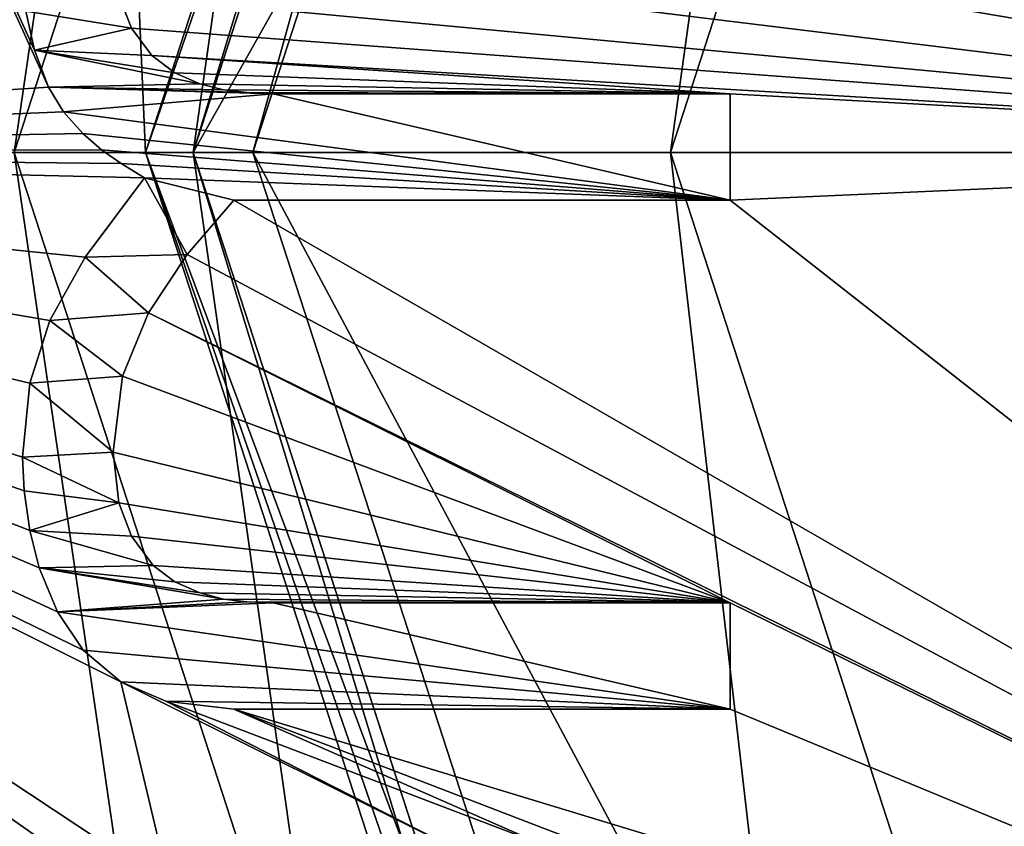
# Model space of a CAD drawing. Header units: millimetres. Extents: x -50 to 50, y -120 to 419.
# Tile 127 of 241: x -16.98 to -12.85, y 207.18 to 210.56. Entities that reach past the tile are written whole.
import ezdxf

# ---------------------------------------------------------------- set-up
doc = ezdxf.new("R2010")
doc.units = ezdxf.units.MM
doc.header["$LTSCALE"] = 81.481481
for name, color, linetype in [('100', 7, 'CONTINUOUS'), ('101', 7, 'CONTINUOUS'), ('102', 7, 'CONTINUOUS'), ('103', 7, 'CONTINUOUS'), ('104', 7, 'CONTINUOUS'), ('105', 7, 'CONTINUOUS'), ('106', 7, 'CONTINUOUS'), ('107', 7, 'CONTINUOUS'), ('108', 7, 'CONTINUOUS'), ('109', 7, 'CONTINUOUS'), ('110', 7, 'CONTINUOUS'), ('111', 7, 'CONTINUOUS'), ('112', 7, 'CONTINUOUS'), ('1562', 7, 'CONTINUOUS'), ('1563', 7, 'CONTINUOUS'), ('1564', 7, 'CONTINUOUS'), ('1565', 7, 'CONTINUOUS'), ('1566', 7, 'CONTINUOUS'), ('1567', 7, 'CONTINUOUS'), ('1569', 7, 'CONTINUOUS'), ('1615', 7, 'CONTINUOUS'), ('1616', 7, 'CONTINUOUS'), ('1617', 7, 'CONTINUOUS'), ('1618', 7, 'CONTINUOUS'), ('1619', 7, 'CONTINUOUS'), ('1620', 7, 'CONTINUOUS'), ('1621', 7, 'CONTINUOUS'), ('1622', 7, 'CONTINUOUS'), ('1623', 7, 'CONTINUOUS'), ('1624', 7, 'CONTINUOUS'), ('1625', 7, 'CONTINUOUS'), ('1626', 7, 'CONTINUOUS'), ('1627', 7, 'CONTINUOUS'), ('1628', 7, 'CONTINUOUS'), ('1629', 7, 'CONTINUOUS'), ('1630', 7, 'CONTINUOUS'), ('1631', 7, 'CONTINUOUS'), ('1632', 7, 'CONTINUOUS'), ('1633', 7, 'CONTINUOUS'), ('1634', 7, 'CONTINUOUS'), ('1635', 7, 'CONTINUOUS'), ('1636', 7, 'CONTINUOUS'), ('1637', 7, 'CONTINUOUS'), ('1638', 7, 'CONTINUOUS'), ('1639', 7, 'CONTINUOUS'), ('1640', 7, 'CONTINUOUS'), ('1940', 7, 'CONTINUOUS'), ('1943', 7, 'CONTINUOUS'), ('70', 7, 'CONTINUOUS'), ('71', 7, 'CONTINUOUS'), ('72', 7, 'CONTINUOUS'), ('78', 7, 'CONTINUOUS'), ('85', 7, 'CONTINUOUS'), ('86', 7, 'CONTINUOUS'), ('87', 7, 'CONTINUOUS'), ('88', 7, 'CONTINUOUS'), ('92', 7, 'CONTINUOUS'), ('94', 7, 'CONTINUOUS'), ('95', 7, 'CONTINUOUS'), ('96', 7, 'CONTINUOUS'), ('97', 7, 'CONTINUOUS'), ('98', 7, 'CONTINUOUS'), ('99', 7, 'CONTINUOUS')]:
    doc.layers.add(name, color=color, linetype=linetype)

msp = doc.modelspace()

# ---------------------------------------------------------------- linework, layer by layer
at = {"layer": '100', "linetype": 'CONTINUOUS'}
for points in [[(-14.7282, 220.6921, 6), (-18.2, 210, 6), (-16.25, 210, 6), (-14.7282, 220.6921, 6)], [(-14.7282, 220.6921, 6), (-16.25, 210, 6), (-13.1466, 219.5514, 6), (-14.7282, 220.6921, 6)], [(-18.2, 210, 6), (-14.7282, 199.3079, 6), (-16.25, 210, 6), (-18.2, 210, 6)], [(-16.25, 210, 6), (-14.7282, 199.3079, 6), (-13.1466, 200.4486, 6), (-16.25, 210, 6)]]:
    msp.add_3dface(points, dxfattribs=at)
at = {"layer": '101', "linetype": 'CONTINUOUS'}
for points in [[(-19, 210, 37.3), (-19, 210, 6.8), (-15.3713, 221.1679, 6.8), (-19, 210, 37.3)], [(-19, 210, 37.3), (-15.3713, 221.1679, 6.8), (-15.3715, 221.1677, 37.3), (-19, 210, 37.3)]]:
    msp.add_3dface(points, dxfattribs=at)
at = {"layer": '102', "linetype": 'CONTINUOUS'}
for points in [[(-19, 210, 6.8), (-15.3713, 198.8321, 6.8), (-18.7657, 210, 6.2343), (-19, 210, 6.8)], [(-15.3713, 198.8321, 6.8), (-16.2516, 200.6172, 6.2343), (-18.7657, 210, 6.2343), (-15.3713, 198.8321, 6.8)], [(-16.2516, 200.6172, 6.2343), (-18.2, 210, 6), (-18.7657, 210, 6.2343), (-16.2516, 200.6172, 6.2343)], [(-14.7282, 199.3079, 6), (-18.2, 210, 6), (-16.2516, 200.6172, 6.2343), (-14.7282, 199.3079, 6)]]:
    msp.add_3dface(points, dxfattribs=at)
at = {"layer": '103', "linetype": 'CONTINUOUS'}
for points in [[(-15.3713, 221.1679, 6.8), (-19, 210, 6.8), (-16.2516, 219.3828, 6.2343), (-15.3713, 221.1679, 6.8)], [(-18.2, 210, 6), (-14.7282, 220.6921, 6), (-18.7657, 210, 6.2343), (-18.2, 210, 6)], [(-18.7657, 210, 6.2343), (-14.7282, 220.6921, 6), (-16.2516, 219.3828, 6.2343), (-18.7657, 210, 6.2343)], [(-19, 210, 6.8), (-18.7657, 210, 6.2343), (-16.2516, 219.3828, 6.2343), (-19, 210, 6.8)]]:
    msp.add_3dface(points, dxfattribs=at)
at = {"layer": '104', "linetype": 'CONTINUOUS'}
msp.add_3dface([(-16.9894, 197.6566, 37.3), (-16.8276, 197.7742, 37.5), (-20.8, 210, 37.5), (-16.9894, 197.6566, 37.3)], dxfattribs=at)
at = {"layer": '105', "linetype": 'CONTINUOUS'}
for points in [[(-21, 210, 37.3), (-16.8276, 222.2258, 37.5), (-16.9894, 222.3434, 37.3), (-21, 210, 37.3)], [(-21, 210, 37.3), (-20.8, 210, 37.5), (-16.8276, 222.2258, 37.5), (-21, 210, 37.3)]]:
    msp.add_3dface(points, dxfattribs=at)
at = {"layer": '106', "linetype": 'CONTINUOUS'}
for points in [[(-19.2, 210, 37.5), (-15.5333, 198.7147, 37.5), (-19, 210, 37.3), (-19.2, 210, 37.5)], [(-19, 210, 37.3), (-15.5333, 198.7147, 37.5), (-15.3715, 198.8323, 37.3), (-19, 210, 37.3)]]:
    msp.add_3dface(points, dxfattribs=at)
at = {"layer": '107', "linetype": 'CONTINUOUS'}
for points in [[(-15.5333, 221.2853, 37.5), (-19.2, 210, 37.5), (-15.3715, 221.1677, 37.3), (-15.5333, 221.2853, 37.5)], [(-19.2, 210, 37.5), (-19, 210, 37.3), (-15.3715, 221.1677, 37.3), (-19.2, 210, 37.5)]]:
    msp.add_3dface(points, dxfattribs=at)
at = {"layer": '108', "linetype": 'CONTINUOUS'}
msp.add_3dface([(-16.5848, 222.0496, 2.5), (-20.5, 210, 2.5), (-16.9894, 222.3434, 3), (-16.5848, 222.0496, 2.5)], dxfattribs=at)
at = {"layer": '109', "linetype": 'CONTINUOUS'}
for points in [[(-20.5, 210, 2.5), (-16.5848, 197.9504, 2.5), (-21, 210, 3), (-20.5, 210, 2.5)], [(-21, 210, 3), (-16.5848, 197.9504, 2.5), (-16.9894, 197.6566, 3), (-21, 210, 3)]]:
    msp.add_3dface(points, dxfattribs=at)
at = {"layer": '110', "linetype": 'CONTINUOUS'}
for points in [[(-16.25, 210, 6), (-11.5285, 218.3759, 4), (-13.1466, 219.5514, 6), (-16.25, 210, 6)], [(-14.25, 210, 4), (-11.5285, 218.3759, 4), (-16.25, 210, 6), (-14.25, 210, 4)]]:
    msp.add_3dface(points, dxfattribs=at)
at = {"layer": '111', "linetype": 'CONTINUOUS'}
for points in [[(-14.25, 210, 4), (-16.25, 210, 6), (-13.1466, 200.4486, 6), (-14.25, 210, 4)], [(-11.5285, 201.6241, 4), (-14.25, 210, 4), (-13.1466, 200.4486, 6), (-11.5285, 201.6241, 4)]]:
    msp.add_3dface(points, dxfattribs=at)
at = {"layer": '112', "linetype": 'CONTINUOUS'}
for points in [[(-16, 210), (-12.9443, 219.4046), (-14.25, 210), (-16, 210)], [(-14.25, 210), (-12.9443, 219.4046), (-11.5285, 218.3759), (-14.25, 210)], [(-12.9443, 200.5954), (-16, 210), (-11.5285, 201.6241), (-12.9443, 200.5954)], [(-16, 210), (-14.25, 210), (-11.5285, 201.6241), (-16, 210)]]:
    msp.add_3dface(points, dxfattribs=at)
at = {"layer": '1562', "linetype": 'CONTINUOUS'}
for points in [[(-17, 210, 4), (-17, 210, 2.5), (-13.7533, 200.0076, 2.5), (-17, 210, 4)], [(-13.7533, 200.0077, 4), (-17, 210, 4), (-13.7533, 200.0076, 2.5), (-13.7533, 200.0077, 4)]]:
    msp.add_3dface(points, dxfattribs=at)
at = {"layer": '1563', "linetype": 'CONTINUOUS'}
for points in [[(-17, 210, 4), (-19, 210, 4), (-15.3714, 221.1678, 4), (-17, 210, 4)], [(-17, 210, 4), (-15.3714, 221.1678, 4), (-13.7533, 219.9923, 4), (-17, 210, 4)], [(-17, 210, 4), (-13.7533, 200.0077, 4), (-19, 210, 4), (-17, 210, 4)], [(-19, 210, 4), (-13.7533, 200.0077, 4), (-15.3714, 198.8322, 4), (-19, 210, 4)]]:
    msp.add_3dface(points, dxfattribs=at)
at = {"layer": '1564', "linetype": 'CONTINUOUS'}
for points in [[(-19, 210, 4), (-15.3714, 198.8322, 4), (-19, 210, 2.5), (-19, 210, 4)], [(-19, 210, 2.5), (-15.3714, 198.8322, 4), (-15.3713, 198.8321, 2.5), (-19, 210, 2.5)]]:
    msp.add_3dface(points, dxfattribs=at)
at = {"layer": '1565', "linetype": 'CONTINUOUS'}
for points in [[(-17, 210, 2.5), (-13.7533, 219.9923, 4), (-13.7533, 219.9924, 2.5), (-17, 210, 2.5)], [(-17, 210, 2.5), (-17, 210, 4), (-13.7533, 219.9923, 4), (-17, 210, 2.5)]]:
    msp.add_3dface(points, dxfattribs=at)
at = {"layer": '1566', "linetype": 'CONTINUOUS'}
for points in [[(-15.3714, 221.1678, 4), (-19, 210, 4), (-15.3713, 221.1679, 2.5), (-15.3714, 221.1678, 4)], [(-19, 210, 4), (-19, 210, 2.5), (-15.3713, 221.1679, 2.5), (-19, 210, 4)]]:
    msp.add_3dface(points, dxfattribs=at)
at = {"layer": '1567', "linetype": 'CONTINUOUS'}
for points in [[(-19, 210, 2.5), (-13.7533, 219.9924, 2.5), (-15.3713, 221.1679, 2.5), (-19, 210, 2.5)], [(-19, 210, 2.5), (-17, 210, 2.5), (-13.7533, 219.9924, 2.5), (-19, 210, 2.5)], [(-17, 210, 2.5), (-19, 210, 2.5), (-15.3713, 198.8321, 2.5), (-17, 210, 2.5)], [(-13.7533, 200.0076, 2.5), (-17, 210, 2.5), (-15.3713, 198.8321, 2.5), (-13.7533, 200.0076, 2.5)]]:
    msp.add_3dface(points, dxfattribs=at)
at = {"layer": '1569', "linetype": 'CONTINUOUS'}
for points in [[(-23.5, 210, 71), (23.5, 210, 71), (19.0165, 223.8066, 71), (-23.5, 210, 71)], [(-19.0165, 223.8066, 71), (-23.5, 210, 71), (19.0165, 223.8066, 71), (-19.0165, 223.8066, 71)], [(-19.0165, 196.1934, 71), (23.5, 210, 71), (-23.5, 210, 71), (-19.0165, 196.1934, 71)], [(19.0165, 196.1934, 71), (23.5, 210, 71), (-19.0165, 196.1934, 71), (19.0165, 196.1934, 71)]]:
    msp.add_3dface(points, dxfattribs=at)
at = {"layer": '1615', "linetype": 'CONTINUOUS'}
for points in [[(-16.563, 210.6617, 69), (-16.5089, 210.5217, 69), (-16.5631, 210.6619, 68.5), (-16.563, 210.6617, 69)], [(-16.5631, 210.6619, 68.5), (-16.5089, 210.5217, 69), (-16.5089, 210.5217, 68.5), (-16.5631, 210.6619, 68.5)]]:
    msp.add_3dface(points, dxfattribs=at)
at = {"layer": '1616', "linetype": 'CONTINUOUS'}
for points in [[(-16.5089, 210.5217, 68.5), (-16.5089, 210.5217, 69), (-16.4231, 210.4062, 69), (-16.5089, 210.5217, 68.5)], [(-16.5089, 210.5217, 68.5), (-16.4231, 210.4062, 69), (-16.423, 210.4061, 68.5), (-16.5089, 210.5217, 68.5)], [(-16.4231, 210.4062, 69), (-16.3274, 210.3346, 69), (-16.423, 210.4061, 68.5), (-16.4231, 210.4062, 69)], [(-16.423, 210.4061, 68.5), (-16.3274, 210.3346, 69), (-16.3274, 210.3346, 68.5), (-16.423, 210.4061, 68.5)]]:
    msp.add_3dface(points, dxfattribs=at)
at = {"layer": '1617', "linetype": 'CONTINUOUS'}
for points in [[(-16.3274, 210.3346, 68.5), (-16.3274, 210.3346, 69), (-16.223, 210.2883, 69), (-16.3274, 210.3346, 68.5)], [(-16.3274, 210.3346, 68.5), (-16.223, 210.2883, 69), (-16.2229, 210.2883, 68.5), (-16.3274, 210.3346, 68.5)], [(-16.223, 210.2883, 69), (-16.1238, 210.2631, 69), (-16.2229, 210.2883, 68.5), (-16.223, 210.2883, 69)], [(-16.2229, 210.2883, 68.5), (-16.1238, 210.2631, 69), (-16.1238, 210.2631, 68.5), (-16.2229, 210.2883, 68.5)]]:
    msp.add_3dface(points, dxfattribs=at)
at = {"layer": '1618', "linetype": 'CONTINUOUS'}
for points in [[(-16.1238, 210.2631, 68.5), (-16.1238, 210.2631, 69), (-16.0252, 210.251, 69), (-16.1238, 210.2631, 68.5)], [(-16.1238, 210.2631, 68.5), (-16.0252, 210.251, 69), (-16.0252, 210.251, 68.5), (-16.1238, 210.2631, 68.5)], [(-16.0252, 210.251, 69), (-15.9147, 210.2466, 69), (-16.0252, 210.251, 68.5), (-16.0252, 210.251, 69)], [(-16.0252, 210.251, 68.5), (-15.9147, 210.2466, 69), (-15.9147, 210.2466, 68.5), (-16.0252, 210.251, 68.5)]]:
    msp.add_3dface(points, dxfattribs=at)
at = {"layer": '1619', "linetype": 'CONTINUOUS'}
for points in [[(-15.9147, 210.2466, 68.5), (-15.9147, 210.2466, 69), (-14, 210.2466, 69), (-15.9147, 210.2466, 68.5)], [(-14, 210.2466, 68.5), (-15.9147, 210.2466, 68.5), (-14, 210.2466, 69), (-14, 210.2466, 68.5)]]:
    msp.add_3dface(points, dxfattribs=at)
at = {"layer": '1620', "linetype": 'CONTINUOUS'}
for points in [[(-14, 210.2466, 68.5), (-14, 210.2466, 69), (-14, 209.8009, 68.5), (-14, 210.2466, 68.5)], [(-14, 209.8009, 68.5), (-14, 210.2466, 69), (-14, 209.8009, 69), (-14, 209.8009, 68.5)]]:
    msp.add_3dface(points, dxfattribs=at)
at = {"layer": '1621', "linetype": 'CONTINUOUS'}
for points in [[(-14, 209.8009, 68.5), (-14, 209.8009, 69), (-16.0798, 209.8009, 69), (-14, 209.8009, 68.5)], [(-16.0798, 209.8009, 68.5), (-14, 209.8009, 68.5), (-16.0798, 209.8009, 69), (-16.0798, 209.8009, 68.5)]]:
    msp.add_3dface(points, dxfattribs=at)
at = {"layer": '1622', "linetype": 'CONTINUOUS'}
for points in [[(-16.0798, 209.8009, 68.5), (-16.0798, 209.8009, 69), (-16.2749, 209.5722, 69), (-16.0798, 209.8009, 68.5)], [(-16.0798, 209.8009, 68.5), (-16.2749, 209.5722, 69), (-16.2749, 209.5722, 68.5), (-16.0798, 209.8009, 68.5)], [(-16.2749, 209.5722, 69), (-16.4374, 209.3277, 69), (-16.2749, 209.5722, 68.5), (-16.2749, 209.5722, 69)], [(-16.2749, 209.5722, 68.5), (-16.4374, 209.3277, 69), (-16.4374, 209.3277, 68.5), (-16.2749, 209.5722, 68.5)]]:
    msp.add_3dface(points, dxfattribs=at)
at = {"layer": '1623', "linetype": 'CONTINUOUS'}
for points in [[(-16.4374, 209.3277, 68.5), (-16.4374, 209.3277, 69), (-16.5467, 209.0629, 69), (-16.4374, 209.3277, 68.5)], [(-16.4374, 209.3277, 68.5), (-16.5467, 209.0629, 69), (-16.5467, 209.0629, 68.5), (-16.4374, 209.3277, 68.5)], [(-16.5467, 209.0629, 69), (-16.586, 208.7445, 69), (-16.5467, 209.0629, 68.5), (-16.5467, 209.0629, 69)], [(-16.5467, 209.0629, 68.5), (-16.586, 208.7445, 69), (-16.586, 208.7445, 68.5), (-16.5467, 209.0629, 68.5)]]:
    msp.add_3dface(points, dxfattribs=at)
at = {"layer": '1624', "linetype": 'CONTINUOUS'}
for points in [[(-16.586, 208.7445, 68.5), (-16.586, 208.7445, 69), (-16.5622, 208.5315, 69), (-16.586, 208.7445, 68.5)], [(-16.586, 208.7445, 68.5), (-16.5622, 208.5315, 69), (-16.5623, 208.5318, 68.5), (-16.586, 208.7445, 68.5)], [(-16.5622, 208.5315, 69), (-16.5089, 208.3924, 69), (-16.5623, 208.5318, 68.5), (-16.5622, 208.5315, 69)], [(-16.5623, 208.5318, 68.5), (-16.5089, 208.3924, 69), (-16.5089, 208.3924, 68.5), (-16.5623, 208.5318, 68.5)]]:
    msp.add_3dface(points, dxfattribs=at)
at = {"layer": '1625', "linetype": 'CONTINUOUS'}
for points in [[(-16.5089, 208.3924, 68.5), (-16.5089, 208.3924, 69), (-16.418, 208.2688, 69), (-16.5089, 208.3924, 68.5)], [(-16.5089, 208.3924, 68.5), (-16.418, 208.2688, 69), (-16.418, 208.2688, 68.5), (-16.5089, 208.3924, 68.5)], [(-16.418, 208.2688, 69), (-16.3274, 208.1998, 69), (-16.418, 208.2688, 68.5), (-16.418, 208.2688, 69)], [(-16.418, 208.2688, 68.5), (-16.3274, 208.1998, 69), (-16.3274, 208.1998, 68.5), (-16.418, 208.2688, 68.5)]]:
    msp.add_3dface(points, dxfattribs=at)
at = {"layer": '1626', "linetype": 'CONTINUOUS'}
for points in [[(-16.3274, 208.1998, 68.5), (-16.3274, 208.1998, 69), (-16.223, 208.1535, 69), (-16.3274, 208.1998, 68.5)], [(-16.3274, 208.1998, 68.5), (-16.223, 208.1535, 69), (-16.2229, 208.1535, 68.5), (-16.3274, 208.1998, 68.5)], [(-16.223, 208.1535, 69), (-16.1238, 208.1283, 69), (-16.2229, 208.1535, 68.5), (-16.223, 208.1535, 69)], [(-16.2229, 208.1535, 68.5), (-16.1238, 208.1283, 69), (-16.1238, 208.1283, 68.5), (-16.2229, 208.1535, 68.5)]]:
    msp.add_3dface(points, dxfattribs=at)
at = {"layer": '1627', "linetype": 'CONTINUOUS'}
for points in [[(-16.1238, 208.1283, 68.5), (-16.1238, 208.1283, 69), (-16.0252, 208.1162, 69), (-16.1238, 208.1283, 68.5)], [(-16.1238, 208.1283, 68.5), (-16.0252, 208.1162, 69), (-16.0252, 208.1162, 68.5), (-16.1238, 208.1283, 68.5)], [(-16.0252, 208.1162, 69), (-15.9147, 208.1118, 69), (-16.0252, 208.1162, 68.5), (-16.0252, 208.1162, 69)], [(-16.0252, 208.1162, 68.5), (-15.9147, 208.1118, 69), (-15.9147, 208.1118, 68.5), (-16.0252, 208.1162, 68.5)]]:
    msp.add_3dface(points, dxfattribs=at)
at = {"layer": '1628', "linetype": 'CONTINUOUS'}
for points in [[(-15.9147, 208.1118, 68.5), (-15.9147, 208.1118, 69), (-14, 208.1118, 69), (-15.9147, 208.1118, 68.5)], [(-14, 208.1118, 68.5), (-15.9147, 208.1118, 68.5), (-14, 208.1118, 69), (-14, 208.1118, 68.5)]]:
    msp.add_3dface(points, dxfattribs=at)
at = {"layer": '1629', "linetype": 'CONTINUOUS'}
for points in [[(-14, 208.1118, 68.5), (-14, 208.1118, 69), (-14, 207.6661, 68.5), (-14, 208.1118, 68.5)], [(-14, 207.6661, 68.5), (-14, 208.1118, 69), (-14, 207.6661, 69), (-14, 207.6661, 68.5)]]:
    msp.add_3dface(points, dxfattribs=at)
at = {"layer": '1630', "linetype": 'CONTINUOUS'}
for points in [[(-14, 207.6661, 68.5), (-14, 207.6661, 69), (-16.0798, 207.6661, 69), (-14, 207.6661, 68.5)], [(-16.0798, 207.6661, 68.5), (-14, 207.6661, 68.5), (-16.0798, 207.6661, 69), (-16.0798, 207.6661, 68.5)]]:
    msp.add_3dface(points, dxfattribs=at)
at = {"layer": '1631', "linetype": 'CONTINUOUS'}
for points in [[(-16.3654, 207.7007, 69), (-16.553, 207.7816, 69), (-16.3654, 207.7007, 68.5), (-16.3654, 207.7007, 69)], [(-16.3654, 207.7007, 68.5), (-16.553, 207.7816, 69), (-16.553, 207.7816, 68.5), (-16.3654, 207.7007, 68.5)], [(-16.0798, 207.6661, 68.5), (-16.0798, 207.6661, 69), (-16.3654, 207.7007, 69), (-16.0798, 207.6661, 68.5)], [(-16.0798, 207.6661, 68.5), (-16.3654, 207.7007, 69), (-16.3654, 207.7007, 68.5), (-16.0798, 207.6661, 68.5)]]:
    msp.add_3dface(points, dxfattribs=at)
at = {"layer": '1632', "linetype": 'CONTINUOUS'}
for points in [[(-16.7111, 207.9144, 69), (-16.8193, 208.0749, 69), (-16.7111, 207.9144, 68.5), (-16.7111, 207.9144, 69)], [(-16.7111, 207.9144, 68.5), (-16.8193, 208.0749, 69), (-16.8193, 208.0749, 68.5), (-16.7111, 207.9144, 68.5)], [(-16.553, 207.7816, 68.5), (-16.553, 207.7816, 69), (-16.7111, 207.9144, 69), (-16.553, 207.7816, 68.5)], [(-16.553, 207.7816, 68.5), (-16.7111, 207.9144, 69), (-16.7111, 207.9144, 68.5), (-16.553, 207.7816, 68.5)]]:
    msp.add_3dface(points, dxfattribs=at)
at = {"layer": '1633', "linetype": 'CONTINUOUS'}
for points in [[(-16.8957, 208.2592, 69), (-16.9354, 208.4149, 69), (-16.8957, 208.2592, 68.5), (-16.8957, 208.2592, 69)], [(-16.8957, 208.2592, 68.5), (-16.9354, 208.4149, 69), (-16.9354, 208.4149, 68.5), (-16.8957, 208.2592, 68.5)], [(-16.8193, 208.0749, 68.5), (-16.8193, 208.0749, 69), (-16.8957, 208.2592, 69), (-16.8193, 208.0749, 68.5)], [(-16.8193, 208.0749, 68.5), (-16.8957, 208.2592, 69), (-16.8957, 208.2592, 68.5), (-16.8193, 208.0749, 68.5)]]:
    msp.add_3dface(points, dxfattribs=at)
at = {"layer": '1634', "linetype": 'CONTINUOUS'}
for points in [[(-16.9584, 208.5821, 69), (-16.9656, 208.7225, 69), (-16.9584, 208.582, 68.5), (-16.9584, 208.5821, 69)], [(-16.9584, 208.582, 68.5), (-16.9656, 208.7225, 69), (-16.9656, 208.7225, 68.5), (-16.9584, 208.582, 68.5)], [(-16.9354, 208.4149, 68.5), (-16.9354, 208.4149, 69), (-16.9584, 208.5821, 69), (-16.9354, 208.4149, 68.5)], [(-16.9354, 208.4149, 68.5), (-16.9584, 208.5821, 69), (-16.9584, 208.582, 68.5), (-16.9354, 208.4149, 68.5)]]:
    msp.add_3dface(points, dxfattribs=at)
at = {"layer": '1635', "linetype": 'CONTINUOUS'}
for points in [[(-16.9349, 209.0329, 69), (-16.8511, 209.2952, 69), (-16.9349, 209.0329, 68.5), (-16.9349, 209.0329, 69)], [(-16.9349, 209.0329, 68.5), (-16.8511, 209.2952, 69), (-16.8511, 209.2952, 68.5), (-16.9349, 209.0329, 68.5)], [(-16.9656, 208.7225, 68.5), (-16.9656, 208.7225, 69), (-16.9349, 209.0329, 69), (-16.9656, 208.7225, 68.5)], [(-16.9656, 208.7225, 68.5), (-16.9349, 209.0329, 69), (-16.9349, 209.0329, 68.5), (-16.9656, 208.7225, 68.5)]]:
    msp.add_3dface(points, dxfattribs=at)
at = {"layer": '1636', "linetype": 'CONTINUOUS'}
for points in [[(-16.7032, 209.5612, 69), (-16.4539, 209.8944, 69), (-16.7029, 209.5616, 68.5), (-16.7032, 209.5612, 69)], [(-16.7029, 209.5616, 68.5), (-16.4539, 209.8944, 69), (-16.4539, 209.8944, 68.5), (-16.7029, 209.5616, 68.5)], [(-16.8511, 209.2952, 68.5), (-16.7032, 209.5612, 69), (-16.7029, 209.5616, 68.5), (-16.8511, 209.2952, 68.5)], [(-16.8511, 209.2952, 68.5), (-16.8511, 209.2952, 69), (-16.7032, 209.5612, 69), (-16.8511, 209.2952, 68.5)]]:
    msp.add_3dface(points, dxfattribs=at)
at = {"layer": '1637', "linetype": 'CONTINUOUS'}
for points in [[(-16.5515, 209.9542, 69), (-16.6342, 210.0118, 69), (-16.5515, 209.9542, 68.5), (-16.5515, 209.9542, 69)], [(-16.5515, 209.9542, 68.5), (-16.6342, 210.0118, 69), (-16.6342, 210.0118, 68.5), (-16.5515, 209.9542, 68.5)], [(-16.4539, 209.8944, 68.5), (-16.4539, 209.8944, 69), (-16.5515, 209.9542, 69), (-16.4539, 209.8944, 68.5)], [(-16.4539, 209.8944, 68.5), (-16.5515, 209.9542, 69), (-16.5515, 209.9542, 68.5), (-16.4539, 209.8944, 68.5)]]:
    msp.add_3dface(points, dxfattribs=at)
at = {"layer": '1638', "linetype": 'CONTINUOUS'}
for points in [[(-16.7128, 210.0798, 69), (-16.7934, 210.1709, 69), (-16.7127, 210.0797, 68.5), (-16.7128, 210.0798, 69)], [(-16.7127, 210.0797, 68.5), (-16.7934, 210.1709, 69), (-16.7934, 210.1709, 68.5), (-16.7127, 210.0797, 68.5)], [(-16.6342, 210.0118, 68.5), (-16.6342, 210.0118, 69), (-16.7128, 210.0798, 69), (-16.6342, 210.0118, 68.5)], [(-16.6342, 210.0118, 68.5), (-16.7128, 210.0798, 69), (-16.7127, 210.0797, 68.5), (-16.6342, 210.0118, 68.5)]]:
    msp.add_3dface(points, dxfattribs=at)
at = {"layer": '1639', "linetype": 'CONTINUOUS'}
for points in [[(-16.8566, 210.2743, 69), (-16.9153, 210.4284, 69), (-16.8566, 210.2744, 68.5), (-16.8566, 210.2743, 69)], [(-16.8566, 210.2744, 68.5), (-16.9153, 210.4284, 69), (-16.9153, 210.4284, 68.5), (-16.8566, 210.2744, 68.5)], [(-16.7934, 210.1709, 68.5), (-16.8566, 210.2743, 69), (-16.8566, 210.2744, 68.5), (-16.7934, 210.1709, 68.5)], [(-16.7934, 210.1709, 68.5), (-16.7934, 210.1709, 69), (-16.8566, 210.2743, 69), (-16.7934, 210.1709, 68.5)]]:
    msp.add_3dface(points, dxfattribs=at)
at = {"layer": '1640', "linetype": 'CONTINUOUS'}
for points in [[(-16.9153, 210.4284, 68.5), (-16.9513, 210.5919, 69), (-16.9513, 210.592, 68.5), (-16.9153, 210.4284, 68.5)], [(-16.9153, 210.4284, 68.5), (-16.9153, 210.4284, 69), (-16.9513, 210.5919, 69), (-16.9153, 210.4284, 68.5)]]:
    msp.add_3dface(points, dxfattribs=at)
at = {"layer": '1940', "linetype": 'CONTINUOUS'}
for points in [[(-19.8447, 216.8694, 69), (-16.8566, 210.2743, 69), (-21, 210, 69), (-19.8447, 216.8694, 69)], [(-16.9153, 210.4284, 69), (-16.8566, 210.2743, 69), (-19.8447, 216.8694, 69), (-16.9153, 210.4284, 69)], [(-16.9513, 210.5919, 69), (-16.9153, 210.4284, 69), (-19.8447, 216.8694, 69), (-16.9513, 210.5919, 69)], [(-14, 213.6028, 69), (-8.2485, 214.713, 69), (-9.5, 210, 69), (-14, 213.6028, 69)], [(-14, 213.1572, 69), (-14, 213.6028, 69), (-9.5, 210, 69), (-14, 213.1572, 69)], [(-14, 212.3814, 69), (-14, 213.1572, 69), (-9.5, 210, 69), (-14, 212.3814, 69)], [(-14, 211.9357, 69), (-14, 212.3814, 69), (-9.5, 210, 69), (-14, 211.9357, 69)], [(-16.2749, 211.707, 69), (-16.0798, 211.9357, 69), (-9.5, 210, 69), (-16.2749, 211.707, 69)], [(-16.0798, 211.9357, 69), (-14, 211.9357, 69), (-9.5, 210, 69), (-16.0798, 211.9357, 69)], [(-16.4374, 211.4625, 69), (-16.2749, 211.707, 69), (-9.5, 210, 69), (-16.4374, 211.4625, 69)], [(-16.5458, 211.1981, 69), (-16.4374, 211.4625, 69), (-9.5, 210, 69), (-16.5458, 211.1981, 69)], [(-16.586, 210.8683, 69), (-16.5458, 211.1981, 69), (-9.5, 210, 69), (-16.586, 210.8683, 69)], [(-16.563, 210.6617, 69), (-16.586, 210.8683, 69), (-9.5, 210, 69), (-16.563, 210.6617, 69)], [(-16.5089, 210.5217, 69), (-16.563, 210.6617, 69), (-9.5, 210, 69), (-16.5089, 210.5217, 69)], [(-16.4231, 210.4062, 69), (-16.5089, 210.5217, 69), (-9.5, 210, 69), (-16.4231, 210.4062, 69)], [(-16.3274, 210.3346, 69), (-16.4231, 210.4062, 69), (-14, 210.2466, 69), (-16.3274, 210.3346, 69)], [(-14, 210.2466, 69), (-16.4231, 210.4062, 69), (-9.5, 210, 69), (-14, 210.2466, 69)], [(-16.223, 210.2883, 69), (-16.3274, 210.3346, 69), (-14, 210.2466, 69), (-16.223, 210.2883, 69)], [(-16.1238, 210.2631, 69), (-16.223, 210.2883, 69), (-14, 210.2466, 69), (-16.1238, 210.2631, 69)], [(-16.8566, 210.2743, 69), (-16.7934, 210.1709, 69), (-21, 210, 69), (-16.8566, 210.2743, 69)], [(-16.0252, 210.251, 69), (-16.1238, 210.2631, 69), (-14, 210.2466, 69), (-16.0252, 210.251, 69)], [(-15.9147, 210.2466, 69), (-16.0252, 210.251, 69), (-14, 210.2466, 69), (-15.9147, 210.2466, 69)], [(-14, 209.8009, 69), (-14, 210.2466, 69), (-9.5, 210, 69), (-14, 209.8009, 69)], [(-16.7934, 210.1709, 69), (-16.7128, 210.0798, 69), (-21, 210, 69), (-16.7934, 210.1709, 69)], [(-16.7128, 210.0798, 69), (-16.6342, 210.0118, 69), (-21, 210, 69), (-16.7128, 210.0798, 69)], [(-16.6342, 210.0118, 69), (-16.5515, 209.9542, 69), (-21, 210, 69), (-16.6342, 210.0118, 69)], [(-16.7111, 207.9144, 69), (-16.553, 207.7816, 69), (-21, 210, 69), (-16.7111, 207.9144, 69)], [(-16.8193, 208.0749, 69), (-16.7111, 207.9144, 69), (-21, 210, 69), (-16.8193, 208.0749, 69)], [(-16.8957, 208.2592, 69), (-16.8193, 208.0749, 69), (-21, 210, 69), (-16.8957, 208.2592, 69)], [(-16.9354, 208.4149, 69), (-16.8957, 208.2592, 69), (-21, 210, 69), (-16.9354, 208.4149, 69)], [(-16.9584, 208.5821, 69), (-16.9354, 208.4149, 69), (-21, 210, 69), (-16.9584, 208.5821, 69)], [(-16.9656, 208.7225, 69), (-16.9584, 208.5821, 69), (-21, 210, 69), (-16.9656, 208.7225, 69)], [(-16.9349, 209.0329, 69), (-16.9656, 208.7225, 69), (-21, 210, 69), (-16.9349, 209.0329, 69)], [(-16.8511, 209.2952, 69), (-16.9349, 209.0329, 69), (-21, 210, 69), (-16.8511, 209.2952, 69)], [(-16.7032, 209.5612, 69), (-16.8511, 209.2952, 69), (-21, 210, 69), (-16.7032, 209.5612, 69)], [(-16.4539, 209.8944, 69), (-16.7032, 209.5612, 69), (-21, 210, 69), (-16.4539, 209.8944, 69)], [(-16.5515, 209.9542, 69), (-16.4539, 209.8944, 69), (-21, 210, 69), (-16.5515, 209.9542, 69)], [(-16.7675, 204.4859, 69), (-16.6376, 204.3025, 69), (-21, 210, 69), (-16.7675, 204.4859, 69)], [(-16.8546, 204.6845, 69), (-16.7675, 204.4859, 69), (-21, 210, 69), (-16.8546, 204.6845, 69)], [(-21, 210, 69), (-16.6376, 204.3025, 69), (-19.8447, 203.1306, 69), (-21, 210, 69)], [(-16.9188, 204.9311, 69), (-16.8546, 204.6845, 69), (-21, 210, 69), (-16.9188, 204.9311, 69)], [(-16.954, 205.1879, 69), (-16.9188, 204.9311, 69), (-21, 210, 69), (-16.954, 205.1879, 69)], [(-16.9656, 205.4433, 69), (-16.954, 205.1879, 69), (-21, 210, 69), (-16.9656, 205.4433, 69)], [(-16.9475, 205.7865, 69), (-16.9656, 205.4433, 69), (-21, 210, 69), (-16.9475, 205.7865, 69)], [(-16.9025, 206.0479, 69), (-16.9475, 205.7865, 69), (-21, 210, 69), (-16.9025, 206.0479, 69)], [(-16.8295, 206.2912, 69), (-16.9025, 206.0479, 69), (-21, 210, 69), (-16.8295, 206.2912, 69)], [(-16.749, 206.4655, 69), (-16.8295, 206.2912, 69), (-21, 210, 69), (-16.749, 206.4655, 69)], [(-16.6532, 206.6175, 69), (-16.749, 206.4655, 69), (-21, 210, 69), (-16.6532, 206.6175, 69)], [(-16.5653, 206.7266, 69), (-16.6532, 206.6175, 69), (-21, 210, 69), (-16.5653, 206.7266, 69)], [(-16.4658, 206.8236, 69), (-16.5653, 206.7266, 69), (-21, 210, 69), (-16.4658, 206.8236, 69)], [(-16.3494, 206.9233, 69), (-16.4658, 206.8236, 69), (-21, 210, 69), (-16.3494, 206.9233, 69)], [(-21, 210, 69), (-16.553, 207.7816, 69), (-16.3494, 206.9233, 69), (-21, 210, 69)], [(-8.2485, 205.287, 69), (-14, 209.8009, 69), (-9.5, 210, 69), (-8.2485, 205.287, 69)], [(-16.2749, 209.5722, 69), (-16.0798, 209.8009, 69), (-8.2485, 205.287, 69), (-16.2749, 209.5722, 69)], [(-16.0798, 209.8009, 69), (-14, 209.8009, 69), (-8.2485, 205.287, 69), (-16.0798, 209.8009, 69)], [(-16.4374, 209.3277, 69), (-16.2749, 209.5722, 69), (-8.2485, 205.287, 69), (-16.4374, 209.3277, 69)], [(-16.5467, 209.0629, 69), (-16.4374, 209.3277, 69), (-14, 208.1118, 69), (-16.5467, 209.0629, 69)], [(-14, 208.1118, 69), (-16.4374, 209.3277, 69), (-8.2485, 205.287, 69), (-14, 208.1118, 69)], [(-16.586, 208.7445, 69), (-16.5467, 209.0629, 69), (-14, 208.1118, 69), (-16.586, 208.7445, 69)], [(-16.5622, 208.5315, 69), (-16.586, 208.7445, 69), (-14, 208.1118, 69), (-16.5622, 208.5315, 69)], [(-16.5089, 208.3924, 69), (-16.5622, 208.5315, 69), (-14, 208.1118, 69), (-16.5089, 208.3924, 69)], [(-16.418, 208.2688, 69), (-16.5089, 208.3924, 69), (-14, 208.1118, 69), (-16.418, 208.2688, 69)], [(-16.3274, 208.1998, 69), (-16.418, 208.2688, 69), (-14, 208.1118, 69), (-16.3274, 208.1998, 69)], [(-16.223, 208.1535, 69), (-16.3274, 208.1998, 69), (-14, 208.1118, 69), (-16.223, 208.1535, 69)], [(-16.1238, 208.1283, 69), (-16.223, 208.1535, 69), (-14, 208.1118, 69), (-16.1238, 208.1283, 69)], [(-16.0252, 208.1162, 69), (-16.1238, 208.1283, 69), (-14, 208.1118, 69), (-16.0252, 208.1162, 69)], [(-15.9147, 208.1118, 69), (-16.0252, 208.1162, 69), (-14, 208.1118, 69), (-15.9147, 208.1118, 69)], [(-14, 207.6661, 69), (-14, 208.1118, 69), (-8.2485, 205.287, 69), (-14, 207.6661, 69)], [(-16.553, 207.7816, 69), (-16.3654, 207.7007, 69), (-15.0882, 207.0485, 69), (-16.553, 207.7816, 69)], [(-15.0882, 207.0485, 69), (-16.3494, 206.9233, 69), (-16.553, 207.7816, 69), (-15.0882, 207.0485, 69)], [(-16.3654, 207.7007, 69), (-16.0798, 207.6661, 69), (-14.7868, 207.0994, 69), (-16.3654, 207.7007, 69)], [(-16.3654, 207.7007, 69), (-14.7868, 207.0994, 69), (-15.0882, 207.0485, 69), (-16.3654, 207.7007, 69)], [(-16.0798, 207.6661, 69), (-14, 207.6661, 69), (-8.2485, 205.287, 69), (-16.0798, 207.6661, 69)], [(-14.7868, 207.0994, 69), (-16.0798, 207.6661, 69), (-14.5208, 207.0676, 69), (-14.7868, 207.0994, 69)], [(-14.5208, 207.0676, 69), (-16.0798, 207.6661, 69), (-8.2485, 205.287, 69), (-14.5208, 207.0676, 69)]]:
    msp.add_3dface(points, dxfattribs=at)
at = {"layer": '1943', "linetype": 'CONTINUOUS'}
for points in [[(-16.5631, 210.6619, 68.5), (-16.5089, 210.5217, 68.5), (-16.9513, 210.592, 68.5), (-16.5631, 210.6619, 68.5)], [(-16.5089, 210.5217, 68.5), (-16.9153, 210.4284, 68.5), (-16.9513, 210.592, 68.5), (-16.5089, 210.5217, 68.5)], [(-16.5089, 210.5217, 68.5), (-16.423, 210.4061, 68.5), (-16.9153, 210.4284, 68.5), (-16.5089, 210.5217, 68.5)], [(-16.423, 210.4061, 68.5), (-16.3274, 210.3346, 68.5), (-16.9153, 210.4284, 68.5), (-16.423, 210.4061, 68.5)], [(-16.3274, 210.3346, 68.5), (-16.2229, 210.2883, 68.5), (-16.9153, 210.4284, 68.5), (-16.3274, 210.3346, 68.5)], [(-16.2229, 210.2883, 68.5), (-16.8566, 210.2744, 68.5), (-16.9153, 210.4284, 68.5), (-16.2229, 210.2883, 68.5)], [(-16.2229, 210.2883, 68.5), (-16.1238, 210.2631, 68.5), (-16.8566, 210.2744, 68.5), (-16.2229, 210.2883, 68.5)], [(-16.1238, 210.2631, 68.5), (-16.0252, 210.251, 68.5), (-16.8566, 210.2744, 68.5), (-16.1238, 210.2631, 68.5)], [(-16.0252, 210.251, 68.5), (-15.9147, 210.2466, 68.5), (-16.8566, 210.2744, 68.5), (-16.0252, 210.251, 68.5)], [(-15.9147, 210.2466, 68.5), (-16.7934, 210.1709, 68.5), (-16.8566, 210.2744, 68.5), (-15.9147, 210.2466, 68.5)], [(-15.9147, 210.2466, 68.5), (-14, 209.8009, 68.5), (-16.7934, 210.1709, 68.5), (-15.9147, 210.2466, 68.5)], [(-15.9147, 210.2466, 68.5), (-14, 210.2466, 68.5), (-14, 209.8009, 68.5), (-15.9147, 210.2466, 68.5)], [(-14, 209.8009, 68.5), (-16.7127, 210.0797, 68.5), (-16.7934, 210.1709, 68.5), (-14, 209.8009, 68.5)], [(-14, 209.8009, 68.5), (-16.6342, 210.0118, 68.5), (-16.7127, 210.0797, 68.5), (-14, 209.8009, 68.5)], [(-14, 209.8009, 68.5), (-16.5515, 209.9542, 68.5), (-16.6342, 210.0118, 68.5), (-14, 209.8009, 68.5)], [(-14, 209.8009, 68.5), (-16.4539, 209.8944, 68.5), (-16.5515, 209.9542, 68.5), (-14, 209.8009, 68.5)], [(-16.2749, 209.5722, 68.5), (-16.7029, 209.5616, 68.5), (-16.4539, 209.8944, 68.5), (-16.2749, 209.5722, 68.5)], [(-14, 209.8009, 68.5), (-16.0798, 209.8009, 68.5), (-16.4539, 209.8944, 68.5), (-14, 209.8009, 68.5)], [(-16.0798, 209.8009, 68.5), (-16.2749, 209.5722, 68.5), (-16.4539, 209.8944, 68.5), (-16.0798, 209.8009, 68.5)], [(-16.4374, 209.3277, 68.5), (-16.8511, 209.2952, 68.5), (-16.7029, 209.5616, 68.5), (-16.4374, 209.3277, 68.5)], [(-16.2749, 209.5722, 68.5), (-16.4374, 209.3277, 68.5), (-16.7029, 209.5616, 68.5), (-16.2749, 209.5722, 68.5)], [(-16.5467, 209.0629, 68.5), (-16.9349, 209.0329, 68.5), (-16.8511, 209.2952, 68.5), (-16.5467, 209.0629, 68.5)], [(-16.4374, 209.3277, 68.5), (-16.5467, 209.0629, 68.5), (-16.8511, 209.2952, 68.5), (-16.4374, 209.3277, 68.5)], [(-16.5467, 209.0629, 68.5), (-16.586, 208.7445, 68.5), (-16.9349, 209.0329, 68.5), (-16.5467, 209.0629, 68.5)], [(-16.586, 208.7445, 68.5), (-16.9656, 208.7225, 68.5), (-16.9349, 209.0329, 68.5), (-16.586, 208.7445, 68.5)], [(-16.586, 208.7445, 68.5), (-16.5623, 208.5318, 68.5), (-16.9656, 208.7225, 68.5), (-16.586, 208.7445, 68.5)], [(-16.5623, 208.5318, 68.5), (-16.9584, 208.582, 68.5), (-16.9656, 208.7225, 68.5), (-16.5623, 208.5318, 68.5)], [(-16.5623, 208.5318, 68.5), (-16.9354, 208.4149, 68.5), (-16.9584, 208.582, 68.5), (-16.5623, 208.5318, 68.5)], [(-16.5623, 208.5318, 68.5), (-16.5089, 208.3924, 68.5), (-16.9354, 208.4149, 68.5), (-16.5623, 208.5318, 68.5)], [(-16.5089, 208.3924, 68.5), (-16.418, 208.2688, 68.5), (-16.9354, 208.4149, 68.5), (-16.5089, 208.3924, 68.5)], [(-16.418, 208.2688, 68.5), (-16.8957, 208.2592, 68.5), (-16.9354, 208.4149, 68.5), (-16.418, 208.2688, 68.5)], [(-16.418, 208.2688, 68.5), (-16.3274, 208.1998, 68.5), (-16.8957, 208.2592, 68.5), (-16.418, 208.2688, 68.5)], [(-16.3274, 208.1998, 68.5), (-16.2229, 208.1535, 68.5), (-16.8957, 208.2592, 68.5), (-16.3274, 208.1998, 68.5)], [(-16.2229, 208.1535, 68.5), (-16.1238, 208.1283, 68.5), (-16.8957, 208.2592, 68.5), (-16.2229, 208.1535, 68.5)], [(-16.1238, 208.1283, 68.5), (-16.8193, 208.0749, 68.5), (-16.8957, 208.2592, 68.5), (-16.1238, 208.1283, 68.5)], [(-16.1238, 208.1283, 68.5), (-16.0252, 208.1162, 68.5), (-16.8193, 208.0749, 68.5), (-16.1238, 208.1283, 68.5)], [(-16.0252, 208.1162, 68.5), (-15.9147, 208.1118, 68.5), (-16.8193, 208.0749, 68.5), (-16.0252, 208.1162, 68.5)], [(-15.9147, 208.1118, 68.5), (-14, 207.6661, 68.5), (-16.8193, 208.0749, 68.5), (-15.9147, 208.1118, 68.5)], [(-15.9147, 208.1118, 68.5), (-14, 208.1118, 68.5), (-14, 207.6661, 68.5), (-15.9147, 208.1118, 68.5)], [(-14, 207.6661, 68.5), (-16.7111, 207.9144, 68.5), (-16.8193, 208.0749, 68.5), (-14, 207.6661, 68.5)], [(-14, 207.6661, 68.5), (-16.553, 207.7816, 68.5), (-16.7111, 207.9144, 68.5), (-14, 207.6661, 68.5)], [(-14, 207.6661, 68.5), (-16.3654, 207.7007, 68.5), (-16.553, 207.7816, 68.5), (-14, 207.6661, 68.5)], [(-14, 207.6661, 68.5), (-16.0798, 207.6661, 68.5), (-16.3654, 207.7007, 68.5), (-14, 207.6661, 68.5)]]:
    msp.add_3dface(points, dxfattribs=at)
at = {"layer": '70', "linetype": 'CONTINUOUS'}
for points in [[(-21, 210), (-16.9894, 222.3435), (-16.45, 210), (-21, 210)], [(-16.45, 210), (-16.9894, 222.3435), (-13.3083, 219.6691), (-16.45, 210)], [(-16.9894, 197.6565), (-21, 210), (-13.3083, 200.3309), (-16.9894, 197.6565)], [(-13.3083, 200.3309), (-21, 210), (-16.45, 210), (-13.3083, 200.3309)]]:
    msp.add_3dface(points, dxfattribs=at)
at = {"layer": '71', "linetype": 'CONTINUOUS'}
for points in [[(-16.25, 210, 2.3), (-13.1465, 200.4485, 2.3), (-16.25, 210, 0.2), (-16.25, 210, 2.3)], [(-16.25, 210, 0.2), (-13.1465, 200.4485, 2.3), (-13.1465, 200.4485, 0.2), (-16.25, 210, 0.2)]]:
    msp.add_3dface(points, dxfattribs=at)
at = {"layer": '72', "linetype": 'CONTINUOUS'}
for points in [[(-17.1916, 222.4904, 2.5), (-21.25, 210, 2.5), (-16.5848, 222.0496, 2.5), (-17.1916, 222.4904, 2.5)], [(-16.5848, 222.0496, 2.5), (-21.25, 210, 2.5), (-20.5, 210, 2.5), (-16.5848, 222.0496, 2.5)], [(-20.5, 210, 2.5), (-17.1916, 197.5096, 2.5), (-16.5848, 197.9504, 2.5), (-20.5, 210, 2.5)]]:
    msp.add_3dface(points, dxfattribs=at)
at = {"layer": '78', "linetype": 'CONTINUOUS'}
for points in [[(-16.25, 210, 2.3), (-16.25, 210, 0.2), (-13.1465, 219.5515, 0.2), (-16.25, 210, 2.3)], [(-13.1465, 219.5515, 2.3), (-16.25, 210, 2.3), (-13.1465, 219.5515, 0.2), (-13.1465, 219.5515, 2.3)]]:
    msp.add_3dface(points, dxfattribs=at)
at = {"layer": '85', "linetype": 'CONTINUOUS'}
for points in [[(-16.45, 210, 2.5), (-13.1465, 219.5515, 2.3), (-13.3083, 219.6691, 2.5), (-16.45, 210, 2.5)], [(-16.25, 210, 2.3), (-13.1465, 219.5515, 2.3), (-16.45, 210, 2.5), (-16.25, 210, 2.3)]]:
    msp.add_3dface(points, dxfattribs=at)
at = {"layer": '86', "linetype": 'CONTINUOUS'}
for points in [[(-16.25, 210, 2.3), (-16.45, 210, 2.5), (-13.3083, 200.3309, 2.5), (-16.25, 210, 2.3)], [(-13.1465, 200.4485, 2.3), (-16.25, 210, 2.3), (-13.3083, 200.3309, 2.5), (-13.1465, 200.4485, 2.3)]]:
    msp.add_3dface(points, dxfattribs=at)
at = {"layer": '87', "linetype": 'CONTINUOUS'}
for points in [[(-16.45, 210), (-13.3083, 219.6691), (-16.25, 210, 0.2), (-16.45, 210)], [(-16.25, 210, 0.2), (-13.3083, 219.6691), (-13.1465, 219.5515, 0.2), (-16.25, 210, 0.2)]]:
    msp.add_3dface(points, dxfattribs=at)
at = {"layer": '88', "linetype": 'CONTINUOUS'}
for points in [[(-13.3083, 200.3309), (-16.45, 210), (-13.1465, 200.4485, 0.2), (-13.3083, 200.3309)], [(-16.45, 210), (-16.25, 210, 0.2), (-13.1465, 200.4485, 0.2), (-16.45, 210)]]:
    msp.add_3dface(points, dxfattribs=at)
at = {"layer": '92', "linetype": 'CONTINUOUS'}
for points in [[(-16.8276, 222.2258, 37.5), (-20.8, 210, 37.5), (-15.5333, 221.2853, 37.5), (-16.8276, 222.2258, 37.5)], [(-15.5333, 221.2853, 37.5), (-20.8, 210, 37.5), (-19.2, 210, 37.5), (-15.5333, 221.2853, 37.5)], [(-20.8, 210, 37.5), (-16.8276, 197.7742, 37.5), (-19.2, 210, 37.5), (-20.8, 210, 37.5)], [(-19.2, 210, 37.5), (-16.8276, 197.7742, 37.5), (-15.5333, 198.7147, 37.5), (-19.2, 210, 37.5)]]:
    msp.add_3dface(points, dxfattribs=at)
at = {"layer": '94', "linetype": 'CONTINUOUS'}
for points in [[(-16.45, 210, 2.5), (-13.3083, 219.6691, 2.5), (-16, 210, 2.5), (-16.45, 210, 2.5)], [(-16, 210, 2.5), (-13.3083, 219.6691, 2.5), (-12.9444, 219.4044, 2.5), (-16, 210, 2.5)], [(-13.3083, 200.3309, 2.5), (-16.45, 210, 2.5), (-12.9444, 200.5956, 2.5), (-13.3083, 200.3309, 2.5)], [(-16.45, 210, 2.5), (-16, 210, 2.5), (-12.9444, 200.5956, 2.5), (-16.45, 210, 2.5)]]:
    msp.add_3dface(points, dxfattribs=at)
at = {"layer": '95', "linetype": 'CONTINUOUS'}
for points in [[(-12.9444, 200.5956, 2.5), (-16, 210, 2.5), (-12.9443, 200.5954), (-12.9444, 200.5956, 2.5)], [(-16, 210, 2.5), (-16, 210), (-12.9443, 200.5954), (-16, 210, 2.5)]]:
    msp.add_3dface(points, dxfattribs=at)
at = {"layer": '96', "linetype": 'CONTINUOUS'}
for points in [[(-16, 210), (-12.9444, 219.4044, 2.5), (-12.9443, 219.4046), (-16, 210)], [(-16, 210, 2.5), (-12.9444, 219.4044, 2.5), (-16, 210), (-16, 210, 2.5)]]:
    msp.add_3dface(points, dxfattribs=at)
at = {"layer": '97', "linetype": 'CONTINUOUS'}
for points in [[(-11.5285, 201.6241), (-14.25, 210), (-11.5285, 201.6241, 4), (-11.5285, 201.6241)], [(-11.5285, 201.6241, 4), (-14.25, 210), (-14.25, 210, 4), (-11.5285, 201.6241, 4)]]:
    msp.add_3dface(points, dxfattribs=at)
at = {"layer": '98', "linetype": 'CONTINUOUS'}
for points in [[(-14.25, 210, 4), (-14.25, 210), (-11.5285, 218.3759), (-14.25, 210, 4)], [(-14.25, 210, 4), (-11.5285, 218.3759), (-11.5285, 218.3759, 4), (-14.25, 210, 4)]]:
    msp.add_3dface(points, dxfattribs=at)
at = {"layer": '99', "linetype": 'CONTINUOUS'}
for points in [[(-19, 210, 6.8), (-19, 210, 37.3), (-15.3715, 198.8323, 37.3), (-19, 210, 6.8)], [(-15.3713, 198.8321, 6.8), (-19, 210, 6.8), (-15.3715, 198.8323, 37.3), (-15.3713, 198.8321, 6.8)]]:
    msp.add_3dface(points, dxfattribs=at)

doc.saveas('drawing.dxf')
